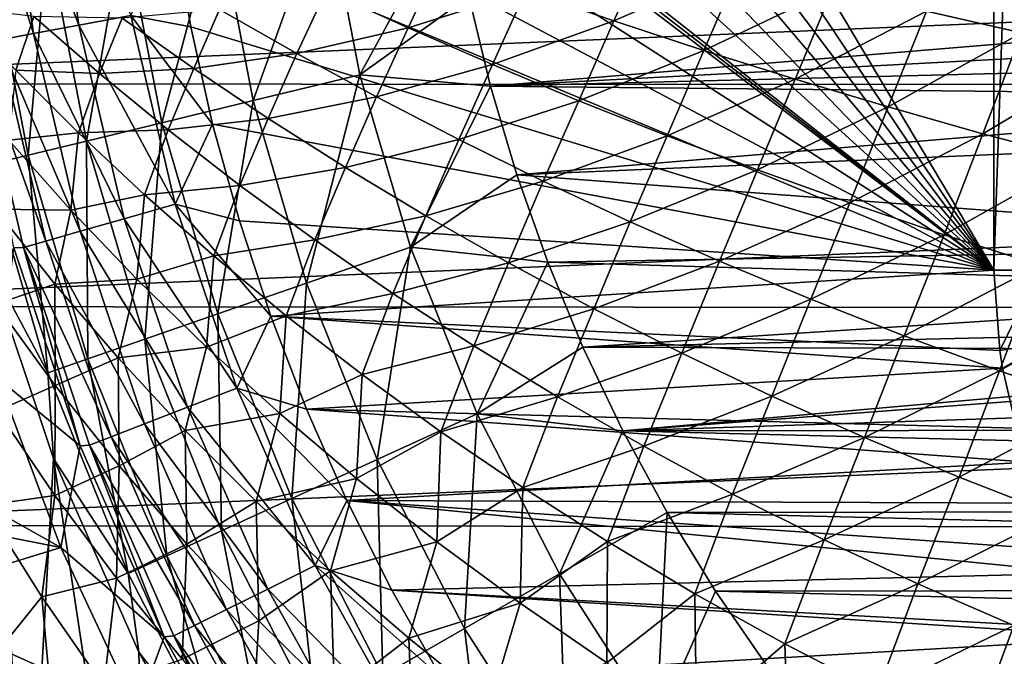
# Model space of a CAD drawing. Header units: metres. Extents: x -31 to 127, y -24 to 31.
# Tile 6 of 150: x -19.42 to -10.63, y -9.17 to -3.48. Entities that reach past the tile are written whole.
import ezdxf

# ---------------------------------------------------------------- set-up
doc = ezdxf.new("R2010")
doc.units = ezdxf.units.M
doc.layers.add('solid_12_381_041_XXX', color=7, linetype='CONTINUOUS')

msp = doc.modelspace()

# ---------------------------------------------------------------- linework, layer by layer
at = {"layer": 'solid_12_381_041_XXX'}
for points in [[(-10.718798, -5.719483, 143.050308), (-17.391512, 5.488624, 143.050308), (-10.718798, 5.719479, 143.050308)], [(-10.327926, 5.719559, 143.031158), (-10.718798, -5.719483, 143.050308), (-10.718798, 5.719479, 143.050308)], [(-10.315196, -5.719559, 143.029892), (-10.718798, -5.719483, 143.050308), (-10.327926, 5.719559, 143.031158)], [(-10.718798, -5.719483, 143.050308), (-17.641508, 4.623957, 143.050308), (-17.391512, 5.488624, 143.050308)], [(-10.718798, -5.719483, 143.050308), (-17.84767, 3.752752, 143.050308), (-17.641508, 4.623957, 143.050308)], [(-10.718798, -5.719483, 143.050308), (-18.009626, 2.876137, 143.050308), (-17.84767, 3.752752, 143.050308)], [(-10.718798, -5.719483, 143.050308), (-18.128487, 1.990728, 143.050308), (-18.009626, 2.876137, 143.050308)], [(-10.718798, -5.719483, 143.050308), (-18.20425, 1.096526, 143.050308), (-18.128487, 1.990728, 143.050308)], [(-10.718798, -5.719483, 143.050308), (-18.236916, 0.19353, 143.050308), (-18.20425, 1.096526, 143.050308)], [(-10.718798, -5.719483, 143.050308), (-18.237686, 0.096766, 143.050308), (-18.236916, 0.19353, 143.050308)], [(-10.718798, -5.719483, 143.050308), (-18.237942, 0, 143.050308), (-18.237686, 0.096766, 143.050308)], [(-10.718798, -5.719483, 143.050308), (-18.215179, -0.898408, 143.050308), (-18.237942, 0, 143.050308)], [(-10.718798, -5.719483, 143.050308), (-18.149614, -1.788723, 143.050308), (-18.215179, -0.898408, 143.050308)], [(-19.861963, -1.840482, 142.08902), (-19.544266, -1.811043, 142.488266), (-19.293791, -3.606635, 142.488266)], [(-19.607416, -3.665262, 142.08902), (-19.861963, -1.840482, 142.08902), (-19.293791, -3.606635, 142.488266)], [(-19.544266, -1.811043, 142.488266), (-19.136187, -1.773229, 142.793625), (-18.890942, -3.531329, 142.793625)], [(-19.293791, -3.606635, 142.488266), (-19.544266, -1.811043, 142.488266), (-18.890942, -3.531329, 142.793625)], [(-18.890942, -3.531329, 142.793625), (-19.136187, -1.773229, 142.793625), (-18.425175, -3.444262, 142.985138)], [(-10.718798, -5.719483, 143.050308), (-18.041248, -2.670947, 143.050308), (-18.149614, -1.788723, 143.050308)], [(-23.912514, -2.042088, -4), (23.911116, -2.054668, -4), (-23.655149, -4.054073, -4)], [(-23.655149, -4.054073, -4), (23.911116, -2.054668, -4), (23.651144, -4.076988, -4)], [(-16.684969, -2.398795, 125.583504), (-17.655369, -2.538278, 124.063568), (-17.334146, -4.205024, 124.063568)], [(-16.381399, -3.973933, 125.583504), (-16.684969, -2.398795, 125.583504), (-17.334146, -4.205024, 124.063568)], [(-16.381399, -3.973933, 125.583504), (-15.555474, -2.466659, 127.000305), (-16.684969, -2.398795, 125.583504)], [(-17.655369, -2.538278, 124.063568), (-18.48588, -2.657681, 122.461281), (-18.149549, -4.402831, 122.461281)], [(-17.334146, -4.205024, 124.063568), (-17.655369, -2.538278, 124.063568), (-18.149549, -4.402831, 122.461281)], [(-16.381399, -3.973933, 125.583504), (-15.40595, -3.273409, 127.000305), (-15.555474, -2.466659, 127.000305)], [(-18.48588, -2.657681, 122.461281), (-19.169718, -2.755992, 120.789749), (-18.820944, -4.5657, 120.789749)], [(-18.149549, -4.402831, 122.461281), (-18.48588, -2.657681, 122.461281), (-18.820944, -4.5657, 120.789749)], [(-18.425175, -3.444262, 142.985138), (-18.041248, -2.670947, 143.050308), (-17.890078, -3.545078, 143.050308)], [(-10.718798, -5.719483, 143.050308), (-17.890078, -3.545078, 143.050308), (-18.041248, -2.670947, 143.050308)], [(-10.138249, -2.698421, 145.6353), (-11.319609, -3.407638, 145.583572), (-10.47131, -3.600059, 145.61554)], [(-19.169718, -2.755992, 120.789749), (-19.701284, -2.83241, 119.06263), (-19.34284, -4.6923, 119.06263)], [(-18.820944, -4.5657, 120.789749), (-19.169718, -2.755992, 120.789749), (-19.34284, -4.6923, 119.06263)], [(-13.793525, -2.788028, 145.485931), (-14.897419, -3.222991, 145.435303), (-14.111584, -3.49354, 145.467178)], [(-12.981203, -3.000841, 145.518723), (-13.793525, -2.788028, 145.485931), (-14.111584, -3.49354, 145.467178)], [(-19.34284, -4.6923, 119.06263), (-19.701284, -2.83241, 119.06263), (-19.710955, -4.781667, 117.29406)], [(-15.6669, -2.946769, 145.403397), (-16.681644, -3.220379, 145.35585), (-15.949185, -3.555014, 145.38623)], [(-14.897419, -3.222991, 145.435303), (-15.6669, -2.946769, 145.403397), (-15.949185, -3.555014, 145.38623)], [(-12.981203, -3.000841, 145.518723), (-14.111584, -3.49354, 145.467178), (-13.309981, -3.757477, 145.498962)], [(-12.156403, -3.207638, 145.551285), (-12.981203, -3.000841, 145.518723), (-13.309981, -3.757477, 145.498962)], [(-16.681644, -3.220379, 145.35585), (-17.632843, -3.391395, 145.310867), (-16.94396, -3.78445, 145.339325)], [(-15.949185, -3.555014, 145.38623), (-16.681644, -3.220379, 145.35585), (-16.94396, -3.78445, 145.339325)], [(-14.897419, -3.222991, 145.435303), (-15.949185, -3.555014, 145.38623), (-15.197012, -3.88379, 145.416718)], [(-14.111584, -3.49354, 145.467178), (-14.897419, -3.222991, 145.435303), (-15.197012, -3.88379, 145.416718)], [(-12.156403, -3.207638, 145.551285), (-13.309981, -3.757477, 145.498962), (-12.493196, -4.013866, 145.530594)], [(-11.319609, -3.407638, 145.583572), (-12.156403, -3.207638, 145.551285), (-12.493196, -4.013866, 145.530594)], [(-16.381399, -3.973933, 125.583504), (-15.213288, -4.074373, 127.000305), (-15.40595, -3.273409, 127.000305)], [(-15.40595, -3.273409, 127.000305), (-15.213288, -4.074373, 127.000305), (-7.27389, -3.418562, 127.000305)], [(-19.29286, -3.453519, 145.231964), (-19.980558, -3.369123, 145.19931), (-19.451506, -3.934365, 145.22023)], [(-17.632843, -3.391395, 145.310867), (-18.50354, -3.468467, 145.269485), (-17.863949, -3.919529, 145.295654)], [(-16.94396, -3.78445, 145.339325), (-17.632843, -3.391395, 145.310867), (-17.863949, -3.919529, 145.295654)], [(-15.213288, -4.074373, 127.000305), (-7.007854, -3.64174, 127.000305), (-7.27389, -3.418562, 127.000305)], [(-11.319609, -3.407638, 145.583572), (-12.493196, -4.013866, 145.530594), (-11.661815, -4.261768, 145.562042)], [(-10.47131, -3.600059, 145.61554), (-11.319609, -3.407638, 145.583572), (-11.661815, -4.261768, 145.562042)], [(-18.706907, -3.962307, 145.2556), (-19.29286, -3.453519, 145.231964), (-19.451506, -3.934365, 145.22023)], [(-18.50354, -3.468467, 145.269485), (-19.29286, -3.453519, 145.231964), (-18.706907, -3.962307, 145.2556)], [(-18.890942, -3.531329, 142.793625), (-18.425175, -3.444262, 142.985138), (-18.02878, -5.12963, 142.985138)], [(-17.863949, -3.919529, 145.295654), (-18.50354, -3.468467, 145.269485), (-18.706907, -3.962307, 145.2556)], [(-18.425175, -3.444262, 142.985138), (-17.890078, -3.545078, 143.050308), (-17.695133, -4.414398, 143.050308)], [(-18.02878, -5.12963, 142.985138), (-18.425175, -3.444262, 142.985138), (-17.695133, -4.414398, 143.050308)], [(-14.111584, -3.49354, 145.467178), (-15.197012, -3.88379, 145.416718), (-14.425798, -4.205631, 145.44725)], [(-13.309981, -3.757477, 145.498962), (-14.111584, -3.49354, 145.467178), (-14.425798, -4.205631, 145.44725)], [(-19.293791, -3.606635, 142.488266), (-18.890942, -3.531329, 142.793625), (-18.484528, -5.259301, 142.793625)], [(-18.484528, -5.259301, 142.793625), (-18.890942, -3.531329, 142.793625), (-18.02878, -5.12963, 142.985138)], [(-10.718798, -5.719483, 143.050308), (-17.695133, -4.414398, 143.050308), (-17.890078, -3.545078, 143.050308)], [(-15.949185, -3.555014, 145.38623), (-16.94396, -3.78445, 145.339325), (-16.232054, -4.171666, 145.368011)], [(-15.197012, -3.88379, 145.416718), (-15.949185, -3.555014, 145.38623), (-16.232054, -4.171666, 145.368011)], [(-10.47131, -3.600059, 145.61554), (-11.661815, -4.261768, 145.562042), (-10.816422, -4.500246, 145.593231)], [(-9.61199, -3.78412, 145.647141), (-10.47131, -3.600059, 145.61554), (-10.816422, -4.500246, 145.593231)], [(-19.811338, -3.703381, 141.621948), (-19.607416, -3.665262, 142.08902), (-19.185587, -5.45877, 142.08902)], [(-19.607416, -3.665262, 142.08902), (-19.293791, -3.606635, 142.488266), (-18.87871, -5.371456, 142.488266)], [(-19.185587, -5.45877, 142.08902), (-19.607416, -3.665262, 142.08902), (-18.87871, -5.371456, 142.488266)], [(-18.87871, -5.371456, 142.488266), (-19.293791, -3.606635, 142.488266), (-18.484528, -5.259301, 142.793625)], [(-15.213288, -4.074373, 127.000305), (-6.741818, -3.864921, 127.000305), (-7.007854, -3.64174, 127.000305)], [(-20.150206, -3.767937, 115.500305), (-20.291042, -9.721052, 115.500305), (-19.342438, -11.493898, 115.500305)], [(-19.718094, -5.607636, 115.500305), (-20.150206, -3.767937, 115.500305), (-19.342438, -11.493898, 115.500305)], [(-19.385122, -5.515543, 141.621948), (-19.469378, -5.519815, 141.120102), (-19.811338, -3.703381, 141.621948)], [(-19.385122, -5.515543, 141.621948), (-19.811338, -3.703381, 141.621948), (-19.185587, -5.45877, 142.08902)], [(-13.309981, -3.757477, 145.498962), (-14.425798, -4.205631, 145.44725), (-13.63622, -4.519458, 145.477768)], [(-12.493196, -4.013866, 145.530594), (-13.309981, -3.757477, 145.498962), (-13.63622, -4.519458, 145.477768)], [(-16.94396, -3.78445, 145.339325), (-17.863949, -3.919529, 145.295654), (-17.19846, -4.364795, 145.322159)], [(-16.232054, -4.171666, 145.368011), (-16.94396, -3.78445, 145.339325), (-17.19846, -4.364795, 145.322159)], [(-15.213288, -4.074373, 127.000305), (-6.568169, -4.165657, 127.000305), (-6.741818, -3.864921, 127.000305)], [(-9.61199, -3.78412, 145.647141), (-10.816422, -4.500246, 145.593231), (-9.957603, -4.728361, 145.624115)], [(-18.892834, -4.493671, 145.241562), (-19.451506, -3.934365, 145.22023), (-19.515064, -4.558512, 145.211029)], [(-18.706907, -3.962307, 145.2556), (-19.451506, -3.934365, 145.22023), (-18.892834, -4.493671, 145.241562)], [(-17.863949, -3.919529, 145.295654), (-18.706907, -3.962307, 145.2556), (-18.093031, -4.465197, 145.279648)], [(-17.19846, -4.364795, 145.322159), (-17.863949, -3.919529, 145.295654), (-18.093031, -4.465197, 145.279648)], [(-15.197012, -3.88379, 145.416718), (-16.232054, -4.171666, 145.368011), (-15.497875, -4.551846, 145.396866)], [(-14.425798, -4.205631, 145.44725), (-15.197012, -3.88379, 145.416718), (-15.497875, -4.551846, 145.396866)], [(-18.093031, -4.465197, 145.279648), (-18.706907, -3.962307, 145.2556), (-18.892834, -4.493671, 145.241562)], [(-16.381399, -3.973933, 125.583504), (-17.334146, -4.205024, 124.063568), (-16.855947, -5.833689, 124.063568)], [(-15.929479, -5.513083, 125.583504), (-16.381399, -3.973933, 125.583504), (-16.855947, -5.833689, 124.063568)], [(-15.929479, -5.513083, 125.583504), (-15.213288, -4.074373, 127.000305), (-16.381399, -3.973933, 125.583504)], [(-12.493196, -4.013866, 145.530594), (-13.63622, -4.519458, 145.477768), (-12.828952, -4.824197, 145.508224)], [(-11.661815, -4.261768, 145.562042), (-12.493196, -4.013866, 145.530594), (-12.828952, -4.824197, 145.508224)], [(-23.655149, -4.054073, -4), (23.651144, -4.076988, -4), (-23.225943, -6.042967, -4)], [(-23.225943, -6.042967, -4), (23.651144, -4.076988, -4), (23.217838, -6.074059, -4)], [(-15.929479, -5.513083, 125.583504), (-14.978392, -4.86752, 127.000305), (-15.213288, -4.074373, 127.000305)], [(-15.213288, -4.074373, 127.000305), (-14.978392, -4.86752, 127.000305), (-6.568169, -4.165657, 127.000305)], [(-17.334146, -4.205024, 124.063568), (-18.149549, -4.402831, 122.461281), (-17.648853, -6.108109, 122.461281)], [(-16.855947, -5.833689, 124.063568), (-17.334146, -4.205024, 124.063568), (-17.648853, -6.108109, 122.461281)], [(-16.232054, -4.171666, 145.368011), (-17.19846, -4.364795, 145.322159), (-16.507572, -4.803092, 145.348969)], [(-15.497875, -4.551846, 145.396866), (-16.232054, -4.171666, 145.368011), (-16.507572, -4.803092, 145.348969)], [(-14.425798, -4.205631, 145.44725), (-15.497875, -4.551846, 145.396866), (-14.742178, -4.923791, 145.425842)], [(-14.978392, -4.86752, 127.000305), (-6.507855, -4.507702, 127.000305), (-6.568169, -4.165657, 127.000305)], [(-13.63622, -4.519458, 145.477768), (-14.425798, -4.205631, 145.44725), (-14.742178, -4.923791, 145.425842)], [(-11.661815, -4.261768, 145.562042), (-12.828952, -4.824197, 145.508224), (-12.004666, -5.118769, 145.538544)], [(-10.816422, -4.500246, 145.593231), (-11.661815, -4.261768, 145.562042), (-12.004666, -5.118769, 145.538544)], [(-17.19846, -4.364795, 145.322159), (-18.093031, -4.465197, 145.279648), (-17.450994, -4.961219, 145.304047)], [(-16.507572, -4.803092, 145.348969), (-17.19846, -4.364795, 145.322159), (-17.450994, -4.961219, 145.304047)], [(-18.093031, -4.465197, 145.279648), (-18.892834, -4.493671, 145.241562), (-18.304155, -5.046045, 145.263306)], [(-18.149549, -4.402831, 122.461281), (-18.820944, -4.5657, 120.789749), (-18.301727, -6.334061, 120.789749)], [(-17.450994, -4.961219, 145.304047), (-18.093031, -4.465197, 145.279648), (-18.304155, -5.046045, 145.263306)], [(-17.648853, -6.108109, 122.461281), (-18.149549, -4.402831, 122.461281), (-18.301727, -6.334061, 120.789749)], [(-18.02878, -5.12963, 142.985138), (-17.695133, -4.414398, 143.050308), (-17.456738, -5.277813, 143.050308)], [(-10.718798, -5.719483, 143.050308), (-17.456738, -5.277813, 143.050308), (-17.695133, -4.414398, 143.050308)], [(-18.960262, -5.183231, 145.230591), (-19.515064, -4.558512, 145.211029), (-19.635118, -5.173128, 145.198273)], [(-18.892834, -4.493671, 145.241562), (-19.515064, -4.558512, 145.211029), (-18.960262, -5.183231, 145.230591)], [(-18.820944, -4.5657, 120.789749), (-19.34284, -4.6923, 119.06263), (-18.809227, -6.509697, 119.06263)], [(-18.304155, -5.046045, 145.263306), (-18.892834, -4.493671, 145.241562), (-18.960262, -5.183231, 145.230591)], [(-18.301727, -6.334061, 120.789749), (-18.820944, -4.5657, 120.789749), (-18.809227, -6.509697, 119.06263)], [(-15.497875, -4.551846, 145.396866), (-16.507572, -4.803092, 145.348969), (-15.792106, -5.23312, 145.375992)], [(-14.742178, -4.923791, 145.425842), (-15.497875, -4.551846, 145.396866), (-15.792106, -5.23312, 145.375992)], [(-14.978392, -4.86752, 127.000305), (-6.507855, -5.508007, 127.000305), (-6.507855, -4.507702, 127.000305)], [(-13.63622, -4.519458, 145.477768), (-14.742178, -4.923791, 145.425842), (-13.965714, -5.286302, 145.454865)], [(-12.828952, -4.824197, 145.508224), (-13.63622, -4.519458, 145.477768), (-13.965714, -5.286302, 145.454865)], [(-10.816422, -4.500246, 145.593231), (-12.004666, -5.118769, 145.538544), (-11.16404, -5.402099, 145.56868)], [(-9.957603, -4.728361, 145.624115), (-10.816422, -4.500246, 145.593231), (-11.16404, -5.402099, 145.56868)], [(-19.34284, -4.6923, 119.06263), (-19.710955, -4.781667, 117.29406), (-19.167179, -6.63365, 117.29406)], [(-18.809227, -6.509697, 119.06263), (-19.34284, -4.6923, 119.06263), (-19.167179, -6.63365, 117.29406)], [(-9.957603, -4.728361, 145.624115), (-11.16404, -5.402099, 145.56868), (-10.307746, -5.673109, 145.598572)], [(-19.167179, -6.63365, 117.29406), (-19.710955, -4.781667, 117.29406), (-19.718094, -5.607636, 115.500305)], [(-16.507572, -4.803092, 145.348969), (-17.450994, -4.961219, 145.304047), (-16.781435, -5.449076, 145.328781)], [(-15.792106, -5.23312, 145.375992), (-16.507572, -4.803092, 145.348969), (-16.781435, -5.449076, 145.328781)], [(-12.828952, -4.824197, 145.508224), (-13.965714, -5.286302, 145.454865), (-13.169239, -5.638179, 145.483871)], [(-12.004666, -5.118769, 145.538544), (-12.828952, -4.824197, 145.508224), (-13.169239, -5.638179, 145.483871)], [(-15.929479, -5.513083, 125.583504), (-14.703032, -5.646201, 127.000305), (-14.978392, -4.86752, 127.000305)], [(-14.742178, -4.923791, 145.425842), (-15.792106, -5.23312, 145.375992), (-15.05288, -5.653574, 145.403168)], [(-13.965714, -5.286302, 145.454865), (-14.742178, -4.923791, 145.425842), (-15.05288, -5.653574, 145.403168)], [(-14.978392, -4.86752, 127.000305), (-14.703032, -5.646201, 127.000305), (-6.507855, -5.508007, 127.000305)], [(-17.450994, -4.961219, 145.304047), (-18.304155, -5.046045, 145.263306), (-17.685396, -5.590382, 145.285431)], [(-16.781435, -5.449076, 145.328781), (-17.450994, -4.961219, 145.304047), (-17.685396, -5.590382, 145.285431)], [(-18.304155, -5.046045, 145.263306), (-18.960262, -5.183231, 145.230591), (-18.371635, -5.799149, 145.250565)], [(-17.685396, -5.590382, 145.285431), (-18.304155, -5.046045, 145.263306), (-18.371635, -5.799149, 145.250565)], [(-19.10498, -5.84244, 145.215179), (-19.635118, -5.173128, 145.198273), (-19.631943, -6.021302, 145.187347)], [(-18.960262, -5.183231, 145.230591), (-19.635118, -5.173128, 145.198273), (-19.10498, -5.84244, 145.215179)], [(-18.371635, -5.799149, 145.250565), (-18.960262, -5.183231, 145.230591), (-19.10498, -5.84244, 145.215179)], [(-18.484528, -5.259301, 142.793625), (-18.02878, -5.12963, 142.985138), (-17.478569, -6.771234, 142.985138)], [(-18.02878, -5.12963, 142.985138), (-17.456738, -5.277813, 143.050308), (-17.176836, -6.128762, 143.050308)], [(-17.478569, -6.771234, 142.985138), (-18.02878, -5.12963, 142.985138), (-17.176836, -6.128762, 143.050308)], [(-12.004666, -5.118769, 145.538544), (-13.169239, -5.638179, 145.483871), (-12.353504, -5.978224, 145.512817)], [(-11.16404, -5.402099, 145.56868), (-12.004666, -5.118769, 145.538544), (-12.353504, -5.978224, 145.512817)], [(-18.87871, -5.371456, 142.488266), (-18.484528, -5.259301, 142.793625), (-17.920408, -6.942403, 142.793625)], [(-17.920408, -6.942403, 142.793625), (-18.484528, -5.259301, 142.793625), (-17.478569, -6.771234, 142.985138)], [(-15.792106, -5.23312, 145.375992), (-16.781435, -5.449076, 145.328781), (-16.085232, -5.927381, 145.35376)], [(-15.05288, -5.653574, 145.403168), (-15.792106, -5.23312, 145.375992), (-16.085232, -5.927381, 145.35376)], [(-10.718798, -5.719483, 143.050308), (-17.176836, -6.128762, 143.050308), (-17.456738, -5.277813, 143.050308)], [(-13.965714, -5.286302, 145.454865), (-15.05288, -5.653574, 145.403168), (-14.290721, -6.063152, 145.430466)], [(-13.169239, -5.638179, 145.483871), (-13.965714, -5.286302, 145.454865), (-14.290721, -6.063152, 145.430466)], [(-19.185587, -5.45877, 142.08902), (-18.87871, -5.371456, 142.488266), (-18.302561, -7.09045, 142.488266)], [(-18.302561, -7.09045, 142.488266), (-18.87871, -5.371456, 142.488266), (-17.920408, -6.942403, 142.793625)], [(-16.781435, -5.449076, 145.328781), (-17.685396, -5.590382, 145.285431), (-17.037338, -6.125278, 145.307892)], [(-16.085232, -5.927381, 145.35376), (-16.781435, -5.449076, 145.328781), (-17.037338, -6.125278, 145.307892)], [(-11.16404, -5.402099, 145.56868), (-12.353504, -5.978224, 145.512817), (-11.519265, -6.305238, 145.541641)], [(-10.307746, -5.673109, 145.598572), (-11.16404, -5.402099, 145.56868), (-11.519265, -6.305238, 145.541641)], [(-19.469378, -5.519815, 141.120102), (-18.879295, -7.286784, 141.120102), (-19.614592, -6.684165, 127.196739)], [(-19.385122, -5.515543, 141.621948), (-18.879295, -7.286784, 141.120102), (-19.469378, -5.519815, 141.120102)], [(-19.385122, -5.515543, 141.621948), (-19.185587, -5.45877, 142.08902), (-18.600073, -7.205707, 142.08902)], [(-18.793518, -7.280648, 141.621948), (-18.879295, -7.286784, 141.120102), (-19.385122, -5.515543, 141.621948)], [(-18.793518, -7.280648, 141.621948), (-19.385122, -5.515543, 141.621948), (-18.600073, -7.205707, 142.08902)], [(-18.600073, -7.205707, 142.08902), (-19.185587, -5.45877, 142.08902), (-18.302561, -7.09045, 142.488266)], [(-15.929479, -5.513083, 125.583504), (-16.855947, -5.833689, 124.063568), (-16.2251, -7.409524, 124.063568)], [(-15.333301, -7.002305, 125.583504), (-15.929479, -5.513083, 125.583504), (-16.2251, -7.409524, 124.063568)], [(-15.333301, -7.002305, 125.583504), (-14.703032, -5.646201, 127.000305), (-15.929479, -5.513083, 125.583504)], [(-14.703032, -5.646201, 127.000305), (-6.431749, -5.890662, 127.000305), (-6.507855, -5.508007, 127.000305)], [(-19.117487, -7.399333, 115.500305), (-19.718094, -5.607636, 115.500305), (-19.342438, -11.493898, 115.500305)], [(-19.167179, -6.63365, 117.29406), (-19.718094, -5.607636, 115.500305), (-19.117487, -7.399333, 115.500305)], [(-17.685396, -5.590382, 145.285431), (-18.371635, -5.799149, 145.250565), (-17.749575, -6.404833, 145.27095)], [(-17.037338, -6.125278, 145.307892), (-17.685396, -5.590382, 145.285431), (-17.749575, -6.404833, 145.27095)], [(-15.05288, -5.653574, 145.403168), (-16.085232, -5.927381, 145.35376), (-15.363266, -6.394743, 145.378952)], [(-14.290721, -6.063152, 145.430466), (-15.05288, -5.653574, 145.403168), (-15.363266, -6.394743, 145.378952)], [(-15.333301, -7.002305, 125.583504), (-14.388199, -6.405825, 127.000305), (-14.703032, -5.646201, 127.000305)], [(-14.703032, -5.646201, 127.000305), (-14.388199, -6.405825, 127.000305), (-6.431749, -5.890662, 127.000305)], [(-13.169239, -5.638179, 145.483871), (-14.290721, -6.063152, 145.430466), (-13.506446, -6.460552, 145.457779)], [(-12.353504, -5.978224, 145.512817), (-13.169239, -5.638179, 145.483871), (-13.506446, -6.460552, 145.457779)], [(-10.307746, -5.673109, 145.598572), (-11.519265, -6.305238, 145.541641), (-10.667275, -6.618022, 145.570267)], [(-9.436649, -5.930847, 145.628159), (-10.307746, -5.673109, 145.598572), (-10.667275, -6.618022, 145.570267)], [(-18.371635, -5.799149, 145.250565), (-19.10498, -5.84244, 145.215179), (-18.53968, -6.501593, 145.232483)], [(-17.749575, -6.404833, 145.27095), (-18.371635, -5.799149, 145.250565), (-18.53968, -6.501593, 145.232483)], [(-10.718798, -5.719483, 143.050308), (-10.666451, -6.436554, 143.050308), (-17.176836, -6.128762, 143.050308)], [(-10.315196, -5.719559, 143.029892), (-10.666451, -6.436554, 143.050308), (-10.718798, -5.719483, 143.050308)], [(-10.233072, -6.36843, 143.026138), (-10.666451, -6.436554, 143.050308), (-10.315196, -5.719559, 143.029892)], [(-19.10498, -5.84244, 145.215179), (-19.631943, -6.021302, 145.187347), (-19.100428, -6.749172, 145.201996)], [(-18.53968, -6.501593, 145.232483), (-19.10498, -5.84244, 145.215179), (-19.100428, -6.749172, 145.201996)], [(-16.855947, -5.833689, 124.063568), (-17.648853, -6.108109, 122.461281), (-16.988331, -7.758072, 122.461281)], [(-16.2251, -7.409524, 124.063568), (-16.855947, -5.833689, 124.063568), (-16.988331, -7.758072, 122.461281)], [(-14.388199, -6.405825, 127.000305), (-6.215029, -6.21502, 127.000305), (-6.431749, -5.890662, 127.000305)], [(-16.085232, -5.927381, 145.35376), (-17.037338, -6.125278, 145.307892), (-16.360903, -6.649281, 145.330627)], [(-15.363266, -6.394743, 145.378952), (-16.085232, -5.927381, 145.35376), (-16.360903, -6.649281, 145.330627)], [(-12.353504, -5.978224, 145.512817), (-13.506446, -6.460552, 145.457779), (-12.700879, -6.844471, 145.485092)], [(-11.519265, -6.305238, 145.541641), (-12.353504, -5.978224, 145.512817), (-12.700879, -6.844471, 145.485092)], [(-9.436649, -5.930847, 145.628159), (-10.667275, -6.618022, 145.570267), (-9.798524, -6.915534, 145.598633)], [(-23.225943, -6.042967, -4), (23.217838, -6.074059, -4), (-22.628275, -7.996702, -4)], [(-19.100428, -6.749172, 145.201996), (-19.631943, -6.021302, 145.187347), (-19.620344, -6.975647, 145.173355)], [(-14.290721, -6.063152, 145.430466), (-15.363266, -6.394743, 145.378952), (-14.616414, -6.849775, 145.404266)], [(-13.506446, -6.460552, 145.457779), (-14.290721, -6.063152, 145.430466), (-14.616414, -6.849775, 145.404266)], [(-22.628275, -7.996702, -4), (23.217838, -6.074059, -4), (22.615068, -8.033664, -4)], [(-17.648853, -6.108109, 122.461281), (-18.301727, -6.334061, 120.789749), (-17.61677, -8.045059, 120.789749)], [(-17.037338, -6.125278, 145.307892), (-17.749575, -6.404833, 145.27095), (-17.095104, -6.998653, 145.291656)], [(-16.988331, -7.758072, 122.461281), (-17.648853, -6.108109, 122.461281), (-17.61677, -8.045059, 120.789749)], [(-17.478569, -6.771234, 142.985138), (-17.176836, -6.128762, 143.050308), (-16.857378, -6.960681, 143.050308)], [(-10.641157, -6.594802, 143.050308), (-16.857378, -6.960681, 143.050308), (-17.176836, -6.128762, 143.050308)], [(-10.666451, -6.436554, 143.050308), (-10.641157, -6.594802, 143.050308), (-17.176836, -6.128762, 143.050308)], [(-16.360903, -6.649281, 145.330627), (-17.037338, -6.125278, 145.307892), (-17.095104, -6.998653, 145.291656)], [(-14.388199, -6.405825, 127.000305), (-5.890671, -6.431746, 127.000305), (-6.215029, -6.21502, 127.000305)], [(-11.519265, -6.305238, 145.541641), (-12.700879, -6.844471, 145.485092), (-11.874842, -7.213605, 145.512299)], [(-10.667275, -6.618022, 145.570267), (-11.519265, -6.305238, 145.541641), (-11.874842, -7.213605, 145.512299)], [(-18.301727, -6.334061, 120.789749), (-18.809227, -6.509697, 119.06263), (-18.105276, -8.268142, 119.06263)], [(-17.749575, -6.404833, 145.27095), (-18.53968, -6.501593, 145.232483), (-17.939926, -7.149032, 145.250153)], [(-17.61677, -8.045059, 120.789749), (-18.301727, -6.334061, 120.789749), (-18.105276, -8.268142, 119.06263)], [(-17.095104, -6.998653, 145.291656), (-17.749575, -6.404833, 145.27095), (-17.939926, -7.149032, 145.250153)], [(-15.363266, -6.394743, 145.378952), (-16.360903, -6.649281, 145.330627), (-15.657014, -7.160941, 145.353577)], [(-14.616414, -6.849775, 145.404266), (-15.363266, -6.394743, 145.378952), (-15.657014, -7.160941, 145.353577)], [(-15.333301, -7.002305, 125.583504), (-14.031597, -7.152158, 127.000305), (-14.388199, -6.405825, 127.000305)], [(-14.388199, -6.405825, 127.000305), (-14.031597, -7.152158, 127.000305), (-5.890671, -6.431746, 127.000305)], [(-10.233072, -6.36843, 143.026138), (-10.641157, -6.594802, 143.050308), (-10.666451, -6.436554, 143.050308)], [(-10.233072, -6.36843, 143.026138), (-10.516245, -7.128299, 143.050308), (-10.641157, -6.594802, 143.050308)], [(-18.53968, -6.501593, 145.232483), (-19.100428, -6.749172, 145.201996), (-18.531006, -7.464281, 145.216995)], [(-17.939926, -7.149032, 145.250153), (-18.53968, -6.501593, 145.232483), (-18.531006, -7.464281, 145.216995)], [(-13.506446, -6.460552, 145.457779), (-14.616414, -6.849775, 145.404266), (-13.845557, -7.291088, 145.429657)], [(-14.031597, -7.152158, 127.000305), (-5.508007, -6.507855, 127.000305), (-5.890671, -6.431746, 127.000305)], [(-12.700879, -6.844471, 145.485092), (-13.506446, -6.460552, 145.457779), (-13.845557, -7.291088, 145.429657)], [(-18.809227, -6.509697, 119.06263), (-19.167179, -6.63365, 117.29406), (-18.449825, -8.425558, 117.29406)], [(-18.105276, -8.268142, 119.06263), (-18.809227, -6.509697, 119.06263), (-18.449825, -8.425558, 117.29406)], [(-14.031597, -7.152158, 127.000305), (5.508007, -6.507855, 127.000305), (-5.508007, -6.507855, 127.000305)], [(-14.031597, -7.152158, 127.000305), (14.047579, -7.121025, 127.000305), (5.508007, -6.507855, 127.000305)], [(-18.449825, -8.425558, 117.29406), (-19.167179, -6.63365, 117.29406), (-19.117487, -7.399333, 115.500305)], [(-16.360903, -6.649281, 145.330627), (-17.095104, -6.998653, 145.291656), (-16.409269, -7.578973, 145.312637)], [(-10.641157, -6.594802, 143.050308), (-10.516245, -7.128299, 143.050308), (-16.857378, -6.960681, 143.050308)], [(-15.657014, -7.160941, 145.353577), (-16.360903, -6.649281, 145.330627), (-16.409269, -7.578973, 145.312637)], [(-10.667275, -6.618022, 145.570267), (-11.874842, -7.213605, 145.512299), (-11.029157, -7.566655, 145.539368)], [(-9.798524, -6.915534, 145.598633), (-10.667275, -6.618022, 145.570267), (-11.029157, -7.566655, 145.539368)], [(-21.197872, -6.988641, 127.935036), (-19.614592, -6.684165, 127.196739), (-19.050459, -8.193437, 126.933678)], [(-19.100428, -6.749172, 145.201996), (-19.620344, -6.975647, 145.173355), (-19.105852, -7.729351, 145.184937)], [(-18.879295, -7.286784, 141.120102), (-19.050459, -8.193437, 126.933678), (-19.614592, -6.684165, 127.196739)], [(-18.531006, -7.464281, 145.216995), (-19.100428, -6.749172, 145.201996), (-19.105852, -7.729351, 145.184937)], [(-17.920408, -6.942403, 142.793625), (-17.478569, -6.771234, 142.985138), (-16.779238, -8.355068, 142.985138)], [(-17.478569, -6.771234, 142.985138), (-16.857378, -6.960681, 143.050308), (-16.49688, -7.775537, 143.050308)], [(-16.779238, -8.355068, 142.985138), (-17.478569, -6.771234, 142.985138), (-16.49688, -7.775537, 143.050308)], [(-14.616414, -6.849775, 145.404266), (-15.657014, -7.160941, 145.353577), (-14.926596, -7.658804, 145.376678)], [(-13.845557, -7.291088, 145.429657), (-14.616414, -6.849775, 145.404266), (-14.926596, -7.658804, 145.376678)], [(-12.700879, -6.844471, 145.485092), (-13.845557, -7.291088, 145.429657), (-13.051574, -7.717294, 145.455063)], [(-11.874842, -7.213605, 145.512299), (-12.700879, -6.844471, 145.485092), (-13.051574, -7.717294, 145.455063)], [(-18.302561, -7.09045, 142.488266), (-17.920408, -6.942403, 142.793625), (-17.203398, -8.566275, 142.793625)], [(-17.203398, -8.566275, 142.793625), (-17.920408, -6.942403, 142.793625), (-16.779238, -8.355068, 142.985138)], [(-9.798524, -6.915534, 145.598633), (-11.029157, -7.566655, 145.539368), (-10.164939, -7.902513, 145.566238)], [(-20.90004, -7.830769, 127.79615), (-21.197872, -6.988641, 127.935036), (-19.050459, -8.193437, 126.933678)], [(-19.105852, -7.729351, 145.184937), (-19.620344, -6.975647, 145.173355), (-19.7367, -7.818204, 145.152985)], [(-17.095104, -6.998653, 145.291656), (-17.939926, -7.149032, 145.250153), (-17.30678, -7.783107, 145.268127)], [(-16.409269, -7.578973, 145.312637), (-17.095104, -6.998653, 145.291656), (-17.30678, -7.783107, 145.268127)], [(-10.416094, -7.431862, 143.050308), (-16.49688, -7.775537, 143.050308), (-16.857378, -6.960681, 143.050308)], [(-10.516245, -7.128299, 143.050308), (-10.416094, -7.431862, 143.050308), (-16.857378, -6.960681, 143.050308)], [(-15.333301, -7.002305, 125.583504), (-16.2251, -7.409524, 124.063568), (-15.447315, -8.918259, 124.063568)], [(-14.598263, -8.428114, 125.583504), (-15.333301, -7.002305, 125.583504), (-15.447315, -8.918259, 124.063568)], [(-14.598263, -8.428114, 125.583504), (-14.031597, -7.152158, 127.000305), (-15.333301, -7.002305, 125.583504)], [(-18.600073, -7.205707, 142.08902), (-18.302561, -7.09045, 142.488266), (-17.570261, -8.74895, 142.488266)], [(-17.570261, -8.74895, 142.488266), (-18.302561, -7.09045, 142.488266), (-17.203398, -8.566275, 142.793625)], [(-14.031597, -7.152158, 127.000305), (13.655254, -7.84736, 127.000305), (14.047579, -7.121025, 127.000305)], [(-18.793518, -7.280648, 141.621948), (-18.600073, -7.205707, 142.08902), (-17.855869, -8.891167, 142.08902)], [(-17.855869, -8.891167, 142.08902), (-18.600073, -7.205707, 142.08902), (-17.570261, -8.74895, 142.488266)], [(-17.939926, -7.149032, 145.250153), (-18.531006, -7.464281, 145.216995), (-17.924788, -8.16485, 145.2323)], [(-17.30678, -7.783107, 145.268127), (-17.939926, -7.149032, 145.250153), (-17.924788, -8.16485, 145.2323)], [(-15.657014, -7.160941, 145.353577), (-16.409269, -7.578973, 145.312637), (-15.693113, -8.144156, 145.333832)], [(-14.926596, -7.658804, 145.376678), (-15.657014, -7.160941, 145.353577), (-15.693113, -8.144156, 145.333832)], [(-14.598263, -8.428114, 125.583504), (-13.635844, -7.88073, 127.000305), (-14.031597, -7.152158, 127.000305)], [(-14.031597, -7.152158, 127.000305), (-13.635844, -7.88073, 127.000305), (13.655254, -7.84736, 127.000305)], [(-18.879295, -7.286784, 141.120102), (-18.129227, -8.992003, 141.120102), (-19.050459, -8.193437, 126.933678)], [(-18.793518, -7.280648, 141.621948), (-18.129227, -8.992003, 141.120102), (-18.879295, -7.286784, 141.120102)], [(-18.041576, -8.983637, 141.621948), (-18.129227, -8.992003, 141.120102), (-18.793518, -7.280648, 141.621948)], [(-18.041576, -8.983637, 141.621948), (-18.793518, -7.280648, 141.621948), (-17.855869, -8.891167, 142.08902)], [(-13.845557, -7.291088, 145.429657), (-14.926596, -7.658804, 145.376678), (-14.170569, -8.141419, 145.399872)], [(-13.051574, -7.717294, 145.455063), (-13.845557, -7.291088, 145.429657), (-14.170569, -8.141419, 145.399872)], [(-11.874842, -7.213605, 145.512299), (-13.051574, -7.717294, 145.455063), (-12.235344, -8.127005, 145.480423)], [(-11.029157, -7.566655, 145.539368), (-11.874842, -7.213605, 145.512299), (-12.235344, -8.127005, 145.480423)], [(-19.117487, -7.399333, 115.500305), (-19.342438, -11.493898, 115.500305), (-18.243979, -13.167598, 115.500305)], [(-18.355207, -9.128816, 115.500305), (-19.117487, -7.399333, 115.500305), (-18.243979, -13.167598, 115.500305)], [(-18.449825, -8.425558, 117.29406), (-19.117487, -7.399333, 115.500305), (-18.355207, -9.128816, 115.500305)], [(-18.531006, -7.464281, 145.216995), (-19.105852, -7.729351, 145.184937), (-18.554241, -8.468519, 145.196808)], [(-17.924788, -8.16485, 145.2323), (-18.531006, -7.464281, 145.216995), (-18.554241, -8.468519, 145.196808)], [(-16.2251, -7.409524, 124.063568), (-16.988331, -7.758072, 122.461281), (-16.17396, -9.337777, 122.461281)], [(-10.416094, -7.431862, 143.050308), (-10.265489, -7.798761, 143.050308), (-16.49688, -7.775537, 143.050308)], [(-15.447315, -8.918259, 124.063568), (-16.2251, -7.409524, 124.063568), (-16.17396, -9.337777, 122.461281)], [(-16.409269, -7.578973, 145.312637), (-17.30678, -7.783107, 145.268127), (-16.641296, -8.402168, 145.286346)], [(-15.693113, -8.144156, 145.333832), (-16.409269, -7.578973, 145.312637), (-16.641296, -8.402168, 145.286346)], [(-11.029157, -7.566655, 145.539368), (-12.235344, -8.127005, 145.480423), (-11.397751, -8.518833, 145.505661)], [(-10.164939, -7.902513, 145.566238), (-11.029157, -7.566655, 145.539368), (-11.397751, -8.518833, 145.505661)], [(-19.105852, -7.729351, 145.184937), (-19.7367, -7.818204, 145.152985), (-19.221422, -8.633686, 145.161774)], [(-18.554241, -8.468519, 145.196808), (-19.105852, -7.729351, 145.184937), (-19.221422, -8.633686, 145.161774)], [(-14.926596, -7.658804, 145.376678), (-15.693113, -8.144156, 145.333832), (-14.947685, -8.692564, 145.355164)], [(-14.170569, -8.141419, 145.399872), (-14.926596, -7.658804, 145.376678), (-14.947685, -8.692564, 145.355164)], [(-13.051574, -7.717294, 145.455063), (-14.170569, -8.141419, 145.399872), (-13.389859, -8.607335, 145.423111)], [(-12.235344, -8.127005, 145.480423), (-13.051574, -7.717294, 145.455063), (-13.389859, -8.607335, 145.423111)], [(-19.221422, -8.633686, 145.161774), (-19.7367, -7.818204, 145.152985), (-19.625275, -9.134024, 145.131744)], [(-17.30678, -7.783107, 145.268127), (-17.924788, -8.16485, 145.2323), (-17.282927, -8.849094, 145.247879)], [(-16.988331, -7.758072, 122.461281), (-17.61677, -8.045059, 120.789749), (-16.772272, -9.683202, 120.789749)], [(-16.641296, -8.402168, 145.286346), (-17.30678, -7.783107, 145.268127), (-17.282927, -8.849094, 145.247879)], [(-16.17396, -9.337777, 122.461281), (-16.988331, -7.758072, 122.461281), (-16.772272, -9.683202, 120.789749)], [(-16.779238, -8.355068, 142.985138), (-16.49688, -7.775537, 143.050308), (-16.094971, -8.575591, 143.050308)], [(-9.924427, -8.423407, 143.050308), (-16.094971, -8.575591, 143.050308), (-16.49688, -7.775537, 143.050308)], [(-10.047573, -8.22185, 143.050308), (-9.924427, -8.423407, 143.050308), (-16.49688, -7.775537, 143.050308)], [(-10.265489, -7.798761, 143.050308), (-10.047573, -8.22185, 143.050308), (-16.49688, -7.775537, 143.050308)], [(-20.567745, -8.661852, 127.641197), (-20.90004, -7.830769, 127.79615), (-19.050459, -8.193437, 126.933678)], [(-13.731022, -9.777597, 125.583504), (-13.635844, -7.88073, 127.000305), (-14.598263, -8.428114, 125.583504)], [(-13.731022, -9.777597, 125.583504), (-13.204413, -8.585016, 127.000305), (-13.635844, -7.88073, 127.000305)], [(-13.635844, -7.88073, 127.000305), (13.227138, -8.550037, 127.000305), (13.655254, -7.84736, 127.000305)], [(-13.635844, -7.88073, 127.000305), (-13.204413, -8.585016, 127.000305), (13.227138, -8.550037, 127.000305)], [(-10.164939, -7.902513, 145.566238), (-11.397751, -8.518833, 145.505661), (-10.540029, -8.891636, 145.530731)], [(-22.628275, -7.996702, -4), (22.615068, -8.033664, -4), (-21.869787, -9.883553, -4)], [(-21.869787, -9.883553, -4), (22.615068, -8.033664, -4), (21.85174, -9.92356, -4)], [(-17.61677, -8.045059, 120.789749), (-18.105276, -8.268142, 119.06263), (-17.237362, -9.951709, 119.06263)], [(-16.772272, -9.683202, 120.789749), (-17.61677, -8.045059, 120.789749), (-17.237362, -9.951709, 119.06263)], [(-17.924788, -8.16485, 145.2323), (-18.554241, -8.468519, 145.196808), (-17.966618, -9.191453, 145.208893)], [(-17.282927, -8.849094, 145.247879), (-17.924788, -8.16485, 145.2323), (-17.966618, -9.191453, 145.208893)], [(-15.693113, -8.144156, 145.333832), (-16.641296, -8.402168, 145.286346), (-15.944536, -9.004567, 145.304764)], [(-14.947685, -8.692564, 145.355164), (-15.693113, -8.144156, 145.333832), (-15.944536, -9.004567, 145.304764)], [(-14.170569, -8.141419, 145.399872), (-14.947685, -8.692564, 145.355164), (-14.174028, -9.222563, 145.376602)], [(-13.389859, -8.607335, 145.423111), (-14.170569, -8.141419, 145.399872), (-14.174028, -9.222563, 145.376602)], [(-12.235344, -8.127005, 145.480423), (-13.389859, -8.607335, 145.423111), (-12.585389, -9.055099, 145.44632)], [(-11.397751, -8.518833, 145.505661), (-12.235344, -8.127005, 145.480423), (-12.585389, -9.055099, 145.44632)], [(-20.567745, -8.661852, 127.641197), (-19.050459, -8.193437, 126.933678), (-18.369598, -9.650852, 126.616188)], [(-18.129227, -8.992003, 141.120102), (-18.369598, -9.650852, 126.616188), (-19.050459, -8.193437, 126.933678)], [(-18.105276, -8.268142, 119.06263), (-18.449825, -8.425558, 117.29406), (-17.565388, -10.141165, 117.29406)], [(-17.237362, -9.951709, 119.06263), (-18.105276, -8.268142, 119.06263), (-17.565388, -10.141165, 117.29406)], [(-17.565388, -10.141165, 117.29406), (-18.449825, -8.425558, 117.29406), (-18.355207, -9.128816, 115.500305)], [(-16.641296, -8.402168, 145.286346), (-17.282927, -8.849094, 145.247879), (-16.606577, -9.515225, 145.263657)], [(-17.203398, -8.566275, 142.793625), (-16.779238, -8.355068, 142.985138), (-15.936753, -9.86762, 142.985138)], [(-16.779238, -8.355068, 142.985138), (-16.094971, -8.575591, 143.050308), (-15.655266, -9.354725, 143.050308)], [(-15.936753, -9.86762, 142.985138), (-16.779238, -8.355068, 142.985138), (-15.655266, -9.354725, 143.050308)], [(-15.944536, -9.004567, 145.304764), (-16.641296, -8.402168, 145.286346), (-16.606577, -9.515225, 145.263657)], [(-9.924427, -8.423407, 143.050308), (-9.547511, -8.934541, 143.050308), (-16.094971, -8.575591, 143.050308)], [(-14.598263, -8.428114, 125.583504), (-15.447315, -8.918259, 124.063568), (-14.52964, -10.346229, 124.063568)], [(-13.731022, -9.777597, 125.583504), (-14.598263, -8.428114, 125.583504), (-14.52964, -10.346229, 124.063568)], [(-18.554241, -8.468519, 145.196808), (-19.221422, -8.633686, 145.161774), (-18.666288, -9.431669, 145.170761)], [(-17.966618, -9.191453, 145.208893), (-18.554241, -8.468519, 145.196808), (-18.666288, -9.431669, 145.170761)], [(-11.397751, -8.518833, 145.505661), (-12.585389, -9.055099, 145.44632), (-11.758095, -9.483267, 145.469452)], [(-10.540029, -8.891636, 145.530731), (-11.397751, -8.518833, 145.505661), (-11.758095, -9.483267, 145.469452)], [(-17.570261, -8.74895, 142.488266), (-17.203398, -8.566275, 142.793625), (-16.339617, -10.117062, 142.793625)], [(-16.339617, -10.117062, 142.793625), (-17.203398, -8.566275, 142.793625), (-15.936753, -9.86762, 142.985138)], [(-9.494439, -8.996818, 143.050308), (-15.655266, -9.354725, 143.050308), (-16.094971, -8.575591, 143.050308)], [(-9.547511, -8.934541, 143.050308), (-9.494439, -8.996818, 143.050308), (-16.094971, -8.575591, 143.050308)], [(-13.389859, -8.607335, 145.423111), (-14.174028, -9.222563, 145.376602), (-13.373189, -9.732514, 145.398056)], [(-13.731022, -9.777597, 125.583504), (-12.737871, -9.262814, 127.000305), (-13.204413, -8.585016, 127.000305)], [(-12.585389, -9.055099, 145.44632), (-13.389859, -8.607335, 145.423111), (-13.373189, -9.732514, 145.398056)], [(-13.204413, -8.585016, 127.000305), (12.763706, -9.227108, 127.000305), (13.227138, -8.550037, 127.000305)], [(-13.204413, -8.585016, 127.000305), (-12.737871, -9.262814, 127.000305), (12.763706, -9.227108, 127.000305)], [(-20.201231, -9.478806, 127.470291), (-20.567745, -8.661852, 127.641197), (-18.369598, -9.650852, 126.616188)], [(-19.221422, -8.633686, 145.161774), (-19.625275, -9.134024, 145.131744), (-19.098848, -9.985147, 145.137283)], [(-18.666288, -9.431669, 145.170761), (-19.221422, -8.633686, 145.161774), (-19.098848, -9.985147, 145.137283)], [(-14.947685, -8.692564, 145.355164), (-15.944536, -9.004567, 145.304764), (-15.217559, -9.588653, 145.323318)], [(-14.174028, -9.222563, 145.376602), (-14.947685, -8.692564, 145.355164), (-15.217559, -9.588653, 145.323318)], [(-17.855869, -8.891167, 142.08902), (-17.570261, -8.74895, 142.488266), (-16.688059, -10.332808, 142.488266)], [(-16.688059, -10.332808, 142.488266), (-17.570261, -8.74895, 142.488266), (-16.339617, -10.117062, 142.793625)], [(-17.282927, -8.849094, 145.247879), (-17.966618, -9.191453, 145.208893), (-17.344082, -9.896455, 145.221191)], [(-16.606577, -9.515225, 145.263657), (-17.282927, -8.849094, 145.247879), (-17.344082, -9.896455, 145.221191)], [(-18.041576, -8.983637, 141.621948), (-17.855869, -8.891167, 142.08902), (-16.959326, -10.500771, 142.08902)], [(-16.959326, -10.500771, 142.08902), (-17.855869, -8.891167, 142.08902), (-16.688059, -10.332808, 142.488266)], [(-15.447315, -8.918259, 124.063568), (-16.17396, -9.337777, 122.461281), (-15.213116, -10.832919, 122.461281)], [(-14.52964, -10.346229, 124.063568), (-15.447315, -8.918259, 124.063568), (-15.213116, -10.832919, 122.461281)], [(-10.540029, -8.891636, 145.530731), (-11.758095, -9.483267, 145.469452), (-10.909332, -9.89069, 145.492432)], [(-9.663988, -9.244658, 145.555573), (-10.540029, -8.891636, 145.530731), (-10.909332, -9.89069, 145.492432)], [(-18.129227, -8.992003, 141.120102), (-17.225529, -10.621024, 141.120102), (-18.369598, -9.650852, 126.616188)], [(-18.041576, -8.983637, 141.621948), (-17.225529, -10.621024, 141.120102), (-18.129227, -8.992003, 141.120102)], [(-17.135708, -10.609982, 141.621948), (-17.225529, -10.621024, 141.120102), (-18.041576, -8.983637, 141.621948)], [(-17.135708, -10.609982, 141.621948), (-18.041576, -8.983637, 141.621948), (-16.959326, -10.500771, 142.08902)], [(-15.944536, -9.004567, 145.304764), (-16.606577, -9.515225, 145.263657), (-15.896891, -10.161457, 145.279602)], [(-15.217559, -9.588653, 145.323318), (-15.944536, -9.004567, 145.304764), (-15.896891, -10.161457, 145.279602)], [(-9.494439, -8.996818, 143.050308), (-8.991053, -9.499426, 143.050308), (-15.655266, -9.354725, 143.050308)], [(-12.585389, -9.055099, 145.44632), (-13.373189, -9.732514, 145.398056), (-12.546212, -10.220781, 145.419479)], [(-11.758095, -9.483267, 145.469452), (-12.585389, -9.055099, 145.44632), (-12.546212, -10.220781, 145.419479)], [(-19.098848, -9.985147, 145.137283), (-19.625275, -9.134024, 145.131744), (-19.568623, -9.692208, 145.121811)], [(-17.435272, -10.781229, 115.500305), (-18.355207, -9.128816, 115.500305), (-18.243979, -13.167598, 115.500305)], [(-17.565388, -10.141165, 117.29406), (-18.355207, -9.128816, 115.500305), (-17.435272, -10.781229, 115.500305)]]:
    msp.add_3dface(points, dxfattribs=at)

doc.saveas('drawing.dxf')
